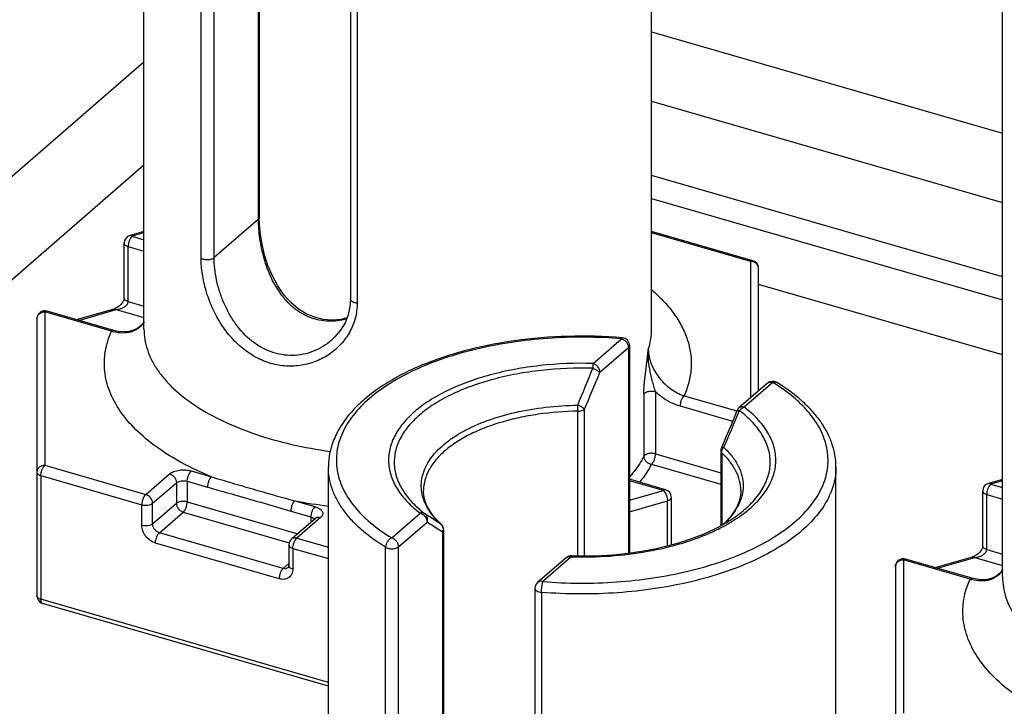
# Model space of a CAD drawing. Header units: millimetres. Extents: x 0 to 420, y 0 to 297.
# Tile 19 of 85: x 91.99 to 104.41, y 104.47 to 113.12. Entities that reach past the tile are written whole.
import ezdxf

# ---------------------------------------------------------------- set-up
doc = ezdxf.new("R2010")
doc.units = ezdxf.units.MM
doc.header["$LTSCALE"] = 23.1
for name, color, linetype in [('0000242733_2_KÖRPERKANTE', 7, 'CONTINUOUS'), ('0000284003_2_KÖRPERKANTE', 7, 'CONTINUOUS'), ('0000434254_2_KÖRPERKANTE', 7, 'CONTINUOUS')]:
    doc.layers.add(name, color=color, linetype=linetype)

msp = doc.modelspace()

# ---------------------------------------------------------------- linework, layer by layer
at = {"layer": '0000242733_2_KÖRPERKANTE', "color": 7, "linetype": 'Continuous'}
for p, q in [((99.9612, 112.9729), (104.3865, 111.6954)), ((93.5612, 111.289), (91.4612, 109.4704)), ((104.3865, 108.9005), (101.3112, 109.7883))]:
    msp.add_line(p, q, dxfattribs=at)
at = {"layer": '0000242733_2_KÖRPERKANTE', "color": 9, "linetype": 'Continuous'}
for p, q in [((99.9612, 112.0989), (104.3865, 110.8214)), ((104.3865, 109.882), (99.9612, 111.1595)), ((99.9612, 110.8708), (104.3865, 109.5933))]:
    msp.add_line(p, q, dxfattribs=at)
at = {"layer": '0000284003_2_KÖRPERKANTE', "color": 7, "linetype": 'Continuous'}
msp.add_line((93.5612, 112.588), (91.4475, 110.7576), dxfattribs=at)
at = {"layer": '0000434254_2_KÖRPERKANTE', "color": 7, "linetype": 'Continuous'}
for p, q in [((93.5612, 109.2254), (93.5612, 117.9722)), ((99.9612, 109.2254), (99.9612, 117.9722)), ((95.0141, 117.1769), (95.0141, 110.631)), ((96.1647, 116.4422), (96.1647, 109.6006)), ((104.3865, 106.1004), (104.3865, 114.8472)), ((93.5612, 110.4553), (93.3834, 110.404)), ((101.2389, 110.0864), (99.9612, 110.4553)), ((93.3112, 109.6151), (93.3112, 110.3079)), ((101.3112, 108.4449), (101.3112, 109.9903)), ((93.1795, 109.2087), (92.3389, 109.4513)), ((92.7112, 109.3439), (93.1834, 109.4802)), ((92.2112, 109.3553), (92.2112, 105.8623)), ((99.683, 109.016), (99.683, 106.4033)), ((101.4228, 108.5416), (101.0634, 108.2304)), ((100.8336, 107.6899), (100.8336, 106.7481)), ((95.8865, 98.7391), (95.8865, 107.486)), ((102.2865, 98.7391), (102.2865, 107.486)), ((100.1389, 107.1997), (99.683, 107.3313)), ((104.3865, 107.3303), (104.2088, 107.279)), ((104.1365, 106.4901), (104.1365, 107.1829)), ((100.2112, 106.5076), (100.2112, 107.1036)), ((95.7233, 106.8392), (95.4233, 106.5794)), ((97.3394, 106.6907), (97.3394, 100.1448)), ((95.3888, 106.5038), (95.3888, 106.244)), ((98.8839, 106.3428), (98.5245, 106.0316)), ((104.0048, 106.0837), (103.1642, 106.3263)), ((103.5365, 106.2189), (104.0088, 106.3552)), ((103.0365, 106.2303), (103.0365, 102.7373)), ((98.49, 105.956), (98.49, 99.1144)), ((95.8865, 104.7261), (92.2834, 105.7662))]:
    msp.add_line(p, q, dxfattribs=at)
at = {"layer": '0000434254_2_KÖRPERKANTE', "color": 9, "linetype": 'Continuous'}
for p, q in [((95.0007, 117.1519), (95.0007, 110.606)), ((94.2819, 110.119), (94.2819, 116.9606)), ((94.446, 110.1256), (94.446, 116.9672)), ((96.2487, 116.3929), (96.2487, 109.5513)), ((95.0007, 110.606), (94.446, 110.1256)), ((93.5612, 110.4378), (93.4112, 110.3945)), ((93.4112, 110.3945), (93.5612, 110.3512)), ((101.2112, 110.0769), (99.9612, 110.4378)), ((93.3612, 109.5718), (93.3612, 110.2646)), ((93.3612, 110.2646), (93.5612, 110.2068)), ((101.2112, 108.3583), (101.2112, 110.0769)), ((93.3612, 109.5718), (93.5612, 109.514)), ((92.3112, 109.4419), (92.3112, 107.5077)), ((93.1518, 109.1992), (92.3112, 109.4419)), ((92.7415, 109.3351), (93.2112, 109.4707)), ((93.2112, 109.4707), (93.5612, 109.3697)), ((99.2236, 108.7914), (99.583, 109.1026)), ((99.3103, 108.6798), (99.6696, 108.991)), ((99.6696, 108.991), (99.6696, 106.4015)), ((101.4883, 108.5526), (101.1289, 108.2413)), ((99.8638, 108.4054), (99.8638, 107.6211)), ((100.0107, 108.4365), (100.0107, 107.6522)), ((100.3706, 108.3855), (101.0366, 108.1932)), ((99.0311, 106.367), (99.0311, 108.1899)), ((99.1149, 106.3667), (99.1149, 108.2149)), ((100.3206, 108.2556), (100.983, 108.0644)), ((100.0107, 107.6522), (100.8336, 107.4147)), ((100.8456, 107.6661), (100.8456, 106.7543)), ((99.9608, 107.5223), (100.8336, 107.2703)), ((92.3112, 107.5077), (93.5836, 107.1404)), ((93.5836, 107.1404), (93.8836, 107.4002)), ((94.1568, 107.4368), (94.4112, 107.3634)), ((92.2612, 107.3778), (92.2612, 105.819)), ((92.2612, 107.3778), (93.5336, 107.0105)), ((93.6702, 107.0288), (93.9702, 107.2886)), ((93.9702, 107.2886), (93.9702, 107.0288)), ((94.1068, 107.3069), (94.1068, 107.0471)), ((94.1068, 107.3069), (94.3612, 107.2335)), ((100.1112, 107.1902), (99.683, 107.3138)), ((104.3865, 107.3128), (104.2365, 107.2695)), ((104.2365, 107.2695), (104.3865, 107.2262)), ((99.683, 107.0666), (100.1112, 107.1902)), ((93.6702, 106.769), (93.9702, 107.0288)), ((93.6702, 106.769), (93.6702, 107.0288)), ((94.1068, 107.0471), (95.4992, 106.6452)), ((95.4612, 107.0603), (95.7156, 106.9868)), ((99.683, 106.9223), (100.1612, 107.0603)), ((100.1612, 106.4939), (100.1612, 107.0603)), ((104.1865, 106.4468), (104.1865, 107.1396)), ((104.1865, 107.1396), (104.3865, 107.0818)), ((93.5336, 106.7507), (93.5336, 107.0105)), ((93.7568, 106.6574), (94.0568, 106.9172)), ((94.0568, 106.9172), (95.3932, 106.5314)), ((95.4112, 106.9304), (95.6656, 106.8569)), ((96.6847, 106.5926), (97.0441, 106.9038)), ((95.7888, 106.8502), (95.4888, 106.5904)), ((95.6656, 106.8569), (95.6656, 106.7892)), ((95.7087, 106.8319), (95.7112, 106.8283)), ((96.7713, 106.481), (97.1307, 106.7922)), ((97.3073, 106.7642), (97.3016, 106.7688)), ((95.3156, 106.2074), (93.7568, 106.6574)), ((97.3073, 106.7641), (97.3073, 106.7642)), ((97.326, 106.6657), (97.326, 100.1198)), ((95.2656, 106.0775), (93.7068, 106.5275)), ((95.4888, 106.5904), (95.8865, 106.4756)), ((95.4388, 106.4605), (95.4388, 106.2007)), ((95.4388, 106.4605), (95.8865, 106.3313)), ((96.6073, 99.6328), (96.6073, 106.4744)), ((96.7713, 99.6394), (96.7713, 106.481)), ((104.1865, 106.4468), (104.3865, 106.389)), ((98.9494, 106.3538), (98.59, 106.0426)), ((98.9494, 106.3538), (98.952, 106.3538)), ((98.9494, 106.3538), (98.952, 106.3538)), ((103.1365, 106.3169), (103.1365, 104.3827)), ((103.9771, 106.0742), (103.1365, 106.3169)), ((103.5668, 106.2101), (104.0365, 106.3457)), ((104.0365, 106.3457), (104.3865, 106.2447)), ((95.3888, 106.2708), (95.3156, 106.2074)), ((98.574, 105.9066), (98.574, 99.065)), ((95.8865, 104.7724), (92.2612, 105.819))]:
    msp.add_line(p, q, dxfattribs=at)
at = {"layer": '0000434254_2_KÖRPERKANTE', "color": 7, "linetype": 'Continuous'}
for points in [[(96.1195, 109.3647), (96.0485, 109.3471), (95.932, 109.3375), (95.8186, 109.3467), (95.7091, 109.3741), (95.6043, 109.4191), (95.5048, 109.4816), (95.4114, 109.5614), (95.3252, 109.658), (95.2476, 109.77), (95.1802, 109.8949), (95.1246, 110.0272), (95.0813, 110.1615), (95.0496, 110.2938), (95.0285, 110.4207), (95.017, 110.5387), (95.0141, 110.631)], [(93.3112, 109.6151), (93.3111, 109.6122), (93.3093, 109.5997), (93.3042, 109.5841), (93.2956, 109.5669), (93.2839, 109.5496), (93.2695, 109.533), (93.2529, 109.5177), (93.2346, 109.5041), (93.2148, 109.4926), (93.1936, 109.4835), (93.1835, 109.4802)], [(96.1647, 109.6006), (96.1584, 109.5086), (96.1355, 109.405), (96.0958, 109.3049), (96.0399, 109.2108), (95.9689, 109.1252), (95.9226, 109.0815)], [(93.5612, 109.3177), (93.5587, 109.3126), (93.525, 109.2698), (93.4819, 109.2351), (93.4298, 109.2094), (93.37, 109.1939), (93.3044, 109.1893), (93.2358, 109.1957), (93.1795, 109.2087)], [(101.0365, 108.1931), (100.9674, 108.027), (100.8985, 107.8631), (100.8416, 107.7292)], [(104.1365, 106.4901), (104.1364, 106.4872), (104.1346, 106.4747), (104.1295, 106.4591), (104.1209, 106.4419), (104.1092, 106.4246), (104.0949, 106.408), (104.0782, 106.3927), (104.0599, 106.3791), (104.0401, 106.3676), (104.0189, 106.3585), (104.0088, 106.3552)], [(104.3865, 106.1927), (104.3841, 106.1876), (104.3503, 106.1448), (104.3072, 106.1101), (104.2551, 106.0844), (104.1953, 106.0689), (104.1297, 106.0643), (104.0611, 106.0707), (104.0048, 106.0837)]]:
    msp.add_lwpolyline(points, dxfattribs=at)
for centre, start, end in [((93.4112, 110.3079), 106.1017, 180), ((101.2112, 109.9903), 0, 73.89794), ((92.3112, 109.3553), 73.9045, 180), ((99.583, 109.016), 0, 85.36106), ((101.4883, 108.466), 58.4879, 130.89339), ((101.1289, 108.1548), 130.89475, 157.48462), ((100.9336, 107.6899), 156.87277, 179.99929), ((104.2365, 107.1829), 106.1017, 180), ((100.1112, 107.1036), 359.99606, 73.89789), ((97.2394, 106.6907), 0.0028, 47.28316), ((95.4888, 106.5038), 130.88618, 180), ((98.9493, 106.2672), 88.38809, 130.8924), ((103.1365, 106.2303), 73.9045, 180), ((98.59, 105.956), 130.88654, 180), ((92.3112, 105.8623), 180, 253.90182)]:
    msp.add_arc(centre, 0.1, start, end, dxfattribs=at)
at = {"layer": '0000434254_2_KÖRPERKANTE', "color": 9, "linetype": 'Continuous'}
for centre, radius, start, end in [((101.2112, 109.9616), 0.1154, 84.43496, 90.00015), ((93.3172, 109.7048), 0.532, 251.87858, 254.50964), ((42.5211, 131.5947), 61.1351, 337.567448, 338.038052), ((52.4944, 128.08), 50.6764, 336.92096, 337.49113), ((95.062, 108.1854), 3.9691, 0.06525, 1.16064), ((65.1624, 123.3315), 38.9666, 336.40493, 337.14468), ((101.0413, 108.1911), 0.00518, 147.37684, 157.39755), ((96.6978, 113.6754), 6.7297, 259.41129, 263.06896), ((97.9431, 107.4716), 0.9514, 221.06649, 223.46521), ((98.0142, 107.5402), 1.0502, 223.51415, 227.27295), ((97.2493, 106.7071), 0.0809, 44.58088, 49.68677), ((97.2477, 106.7055), 0.0831, 34.70425, 44.5606), ((97.2241, 106.7009), 0.1079, 340.94443, 353.43592), ((97.2279, 106.7004), 0.104, 353.49982, 354.67254), ((104.1426, 106.5798), 0.532, 251.87858, 254.50964)]:
    msp.add_arc(centre, radius, start, end, dxfattribs=at)
for points, knots in [([(95.0141, 110.631), (95.0141, 110.6265), (95.0113, 110.6168), (95.0047, 110.6094), (95.0007, 110.606)], [0, 0, 0, 0, 0.4607765, 1, 1, 1, 1]), ([(95.0007, 110.606), (95.0007, 110.5674), (95.0039, 110.4879), (95.0218, 110.3244), (95.0653, 110.1169), (95.1523, 109.8771), (95.2782, 109.6595), (95.4196, 109.5094), (95.5516, 109.4196), (95.6581, 109.3695), (95.7705, 109.3376), (95.8863, 109.3247), (96.0028, 109.3306), (96.0791, 109.3464), (96.1165, 109.3569)], [0, 0, 0, 0, 0.0596315, 0.1226846, 0.2539675, 0.3860732, 0.5150662, 0.6396467, 0.7005741, 0.7607852, 0.8205731, 0.8802295, 0.9399935, 1, 1, 1, 1]), ([(93.4112, 110.3945), (93.4036, 110.3879), (93.3899, 110.37), (93.3746, 110.3381), (93.3641, 110.302), (93.3612, 110.2768), (93.3612, 110.2646)], [0, 0, 0, 0, 0.2112038, 0.4685652, 0.7427014, 1, 1, 1, 1]), ([(93.4112, 110.3945), (93.4089, 110.3965), (93.4043, 110.3999), (93.3971, 110.4035), (93.3901, 110.405), (93.3855, 110.4046), (93.3834, 110.404)], [0, 0, 0, 0, 0.298632, 0.55952, 0.7888586, 1, 1, 1, 1]), ([(93.3112, 110.3079), (93.3112, 110.3034), (93.314, 110.2937), (93.3249, 110.2815), (93.3411, 110.2714), (93.3541, 110.2666), (93.3612, 110.2646)], [0, 0, 0, 0, 0.1906472, 0.4137497, 0.683954, 1, 1, 1, 1]), ([(94.2819, 110.119), (94.2874, 110.1156), (94.2999, 110.1098), (94.3284, 110.1019), (94.367, 110.099), (94.4049, 110.1047), (94.431, 110.115), (94.4416, 110.1218), (94.446, 110.1256)], [0, 0, 0, 0, 0.1121167, 0.2384397, 0.5140005, 0.7816022, 0.8988673, 1, 1, 1, 1]), ([(95.9226, 109.0815), (95.8892, 109.0526), (95.8171, 109.0001), (95.6971, 108.9409), (95.568, 108.903), (95.4334, 108.8884), (95.297, 108.8985), (95.1629, 108.9336), (95.0347, 108.9927), (94.8746, 109.1017), (94.7393, 109.2486), (94.6324, 109.418), (94.5654, 109.5554), (94.5128, 109.6983), (94.4748, 109.843), (94.4516, 109.9856), (94.446, 110.0798), (94.446, 110.1256)], [0, 0, 0, 0, 0.0582986, 0.116798, 0.1755291, 0.2346068, 0.294242, 0.354715, 0.4163119, 0.4792442, 0.6089338, 0.6756129, 0.7428389, 0.8099102, 0.8758928, 0.939652, 1, 1, 1, 1]), ([(96.2487, 109.5513), (96.2487, 109.488), (96.2326, 109.3614), (96.1613, 109.1845), (96.0496, 109.0301), (95.9053, 108.9047), (95.7361, 108.8136), (95.5496, 108.7613), (95.3539, 108.7514), (95.1577, 108.7858), (94.9696, 108.8634), (94.7968, 108.9803), (94.6447, 109.1306), (94.5165, 109.3071), (94.4143, 109.5023), (94.3396, 109.7077), (94.2935, 109.9143), (94.2819, 110.0523), (94.2819, 110.119)], [0, 0, 0, 0, 0.0588456, 0.1172589, 0.1757535, 0.2345301, 0.2936439, 0.3531752, 0.4133339, 0.4744773, 0.5370252, 0.6013034, 0.6673923, 0.7350288, 0.8035335, 0.8717283, 0.9378998, 1, 1, 1, 1]), ([(101.2112, 110.0769), (101.2135, 110.0789), (101.218, 110.0824), (101.2253, 110.086), (101.2323, 110.0875), (101.2369, 110.087), (101.2389, 110.0864)], [0, 0, 0, 0, 0.2986952, 0.5595125, 0.7888426, 1, 1, 1, 1]), ([(101.3112, 109.9903), (101.3112, 110.0009), (101.3065, 110.0226), (101.2867, 110.05), (101.2575, 110.0693), (101.2343, 110.0752), (101.2224, 110.0764)], [0, 0, 0, 0, 0.2343039, 0.4776143, 0.7337683, 1, 1, 1, 1]), ([(99.9647, 109.718), (100.0202, 109.67), (100.123, 109.5715), (100.2536, 109.4113), (100.3542, 109.2453), (100.4233, 109.0747), (100.4603, 108.901), (100.4643, 108.7261), (100.4353, 108.552), (100.3953, 108.4402), (100.3706, 108.3855)], [0, 0, 0, 0, 0.1466616, 0.2834784, 0.4116203, 0.5328381, 0.6494529, 0.7642302, 0.8801334, 1, 1, 1, 1]), ([(93.2112, 109.4707), (93.2194, 109.4715), (93.2359, 109.4739), (93.2642, 109.4807), (93.2955, 109.4925), (93.3223, 109.5087), (93.3405, 109.5252), (93.3517, 109.5393), (93.3593, 109.5549), (93.3612, 109.5662), (93.3612, 109.5718)], [0, 0, 0, 0, 0.1274886, 0.2558001, 0.4486734, 0.6401408, 0.7343022, 0.8262399, 0.9149511, 1, 1, 1, 1]), ([(93.3612, 109.5718), (93.3541, 109.5738), (93.3411, 109.5786), (93.3249, 109.5887), (93.314, 109.6008), (93.3112, 109.6106), (93.3112, 109.6151)], [0, 0, 0, 0, 0.316046, 0.5862503, 0.8093528, 1, 1, 1, 1]), ([(96.2487, 109.5513), (96.2375, 109.5522), (96.2167, 109.5556), (96.193, 109.5648), (96.1785, 109.5748), (96.1707, 109.5827), (96.1658, 109.5914), (96.1647, 109.5977), (96.1647, 109.6006)], [0, 0, 0, 0, 0.3205336, 0.5996839, 0.7185324, 0.8229112, 0.9150704, 1, 1, 1, 1]), ([(92.2112, 109.3553), (92.2112, 109.3666), (92.2167, 109.39), (92.2394, 109.4187), (92.2726, 109.4375), (92.2982, 109.4419), (92.3112, 109.4419)], [0, 0, 0, 0, 0.2330927, 0.4764284, 0.7335677, 1, 1, 1, 1]), ([(92.3112, 109.4419), (92.3135, 109.4438), (92.318, 109.4473), (92.3253, 109.4509), (92.3323, 109.4524), (92.3368, 109.4519), (92.3389, 109.4513)], [0, 0, 0, 0, 0.2986185, 0.5595104, 0.7888598, 1, 1, 1, 1]), ([(93.1835, 109.4802), (93.1855, 109.4808), (93.1901, 109.4813), (93.1971, 109.4797), (93.2043, 109.4762), (93.2089, 109.4727), (93.2112, 109.4707)], [0, 0, 0, 0, 0.2111531, 0.4404947, 0.7013211, 1, 1, 1, 1]), ([(93.5616, 109.3162), (93.5529, 109.301), (93.5327, 109.2723), (93.4948, 109.2362), (93.4508, 109.2082), (93.3844, 109.1814), (93.2897, 109.1694), (93.2134, 109.1815), (93.1752, 109.1921)], [0, 0, 0, 0, 0.1205603, 0.2387311, 0.3567623, 0.4766811, 0.7275227, 1, 1, 1, 1]), ([(94.4112, 107.3634), (94.2847, 107.4154), (94.0467, 107.5266), (93.7259, 107.7242), (93.4614, 107.9426), (93.2583, 108.1783), (93.1419, 108.3908), (93.0868, 108.563), (93.0638, 108.691), (93.0586, 108.8197), (93.0714, 108.9482), (93.1019, 109.0758), (93.1334, 109.1584), (93.1518, 109.1992)], [0, 0, 0, 0, 0.164326, 0.3150026, 0.4516185, 0.574861, 0.686849, 0.7398488, 0.791587, 0.8427549, 0.8940762, 0.9462728, 1, 1, 1, 1]), ([(93.1518, 109.1992), (93.1541, 109.2012), (93.1586, 109.2046), (93.1658, 109.2082), (93.1729, 109.2098), (93.1774, 109.2093), (93.1795, 109.2087)], [0, 0, 0, 0, 0.2985753, 0.5595211, 0.7888785, 1, 1, 1, 1]), ([(93.5612, 109.2254), (93.5612, 109.1819), (93.5684, 109.0939), (93.6007, 108.9635), (93.6541, 108.8352), (93.7282, 108.7097), (93.8222, 108.588), (93.978, 108.4267), (94.2221, 108.2401), (94.5714, 108.0491), (94.9771, 107.8887), (95.4289, 107.763), (95.7467, 107.7055), (95.9107, 107.6829)], [0, 0, 0, 0, 0.0431959, 0.0872338, 0.1328852, 0.1808058, 0.2315077, 0.2853565, 0.4031818, 0.5349276, 0.6796856, 0.8355669, 1, 1, 1, 1]), ([(99.9199, 108.9691), (99.9334, 109.0108), (99.9541, 109.0954), (99.9612, 109.1824), (99.9612, 109.2254)], [0, 0, 0, 0, 0.5046895, 1, 1, 1, 1]), ([(99.583, 109.1026), (99.428, 109.1152), (99.1169, 109.1284), (98.6524, 109.1132), (98.1977, 109.0636), (97.7629, 108.9807), (97.3578, 108.8662), (96.9913, 108.7229), (96.6713, 108.5536), (96.4049, 108.3619), (96.1977, 108.1512), (96.0762, 107.958), (96.0171, 107.8002), (95.9914, 107.6829), (95.9836, 107.5649), (95.9937, 107.4469), (96.0218, 107.3298), (96.084, 107.1722), (96.2093, 106.9797), (96.4205, 106.7702), (96.5912, 106.6499), (96.6847, 106.5926)], [0, 0, 0, 0, 0.0847414, 0.1695752, 0.253062, 0.3338127, 0.4105559, 0.482206, 0.547946, 0.6073347, 0.6604529, 0.7080882, 0.7303866, 0.7520144, 0.7733069, 0.7946231, 0.81632, 0.8387285, 0.8866809, 0.9401919, 1, 1, 1, 1]), ([(99.5911, 109.1157), (99.5904, 109.1157), (99.5887, 109.1148), (99.5869, 109.1121), (99.5848, 109.1079), (99.5836, 109.1045), (99.583, 109.1026)], [0, 0, 0, 0, 0.1270577, 0.3255141, 0.6160999, 1, 1, 1, 1]), ([(99.583, 109.1026), (99.5948, 109.0992), (99.6179, 109.0875), (99.6539, 109.053), (99.6696, 109.0153), (99.6696, 108.991)], [0, 0, 0, 0, 0.2477484, 0.5090151, 1, 1, 1, 1]), ([(99.6696, 108.991), (99.6736, 108.9944), (99.6802, 109.0018), (99.683, 109.0115), (99.683, 109.016)], [0, 0, 0, 0, 0.5392399, 1, 1, 1, 1]), ([(99.8937, 108.7377), (99.9009, 108.7954), (99.9104, 108.8725), (99.9181, 108.9497), (99.9199, 108.9691)], [0, 0, 0, 0, 0.7493699, 1, 1, 1, 1]), ([(99.9376, 108.7235), (99.9303, 108.7642), (99.9194, 108.8459), (99.918, 108.9283), (99.9199, 108.9691)], [0, 0, 0, 0, 0.5034085, 1, 1, 1, 1]), ([(99.9199, 108.9691), (99.9199, 108.9065), (99.9417, 108.81), (99.999, 108.6931), (100.0566, 108.6092), (100.1249, 108.5343), (100.2247, 108.451), (100.311, 108.405), (100.3706, 108.3855)], [0, 0, 0, 0, 0.2408156, 0.369733, 0.5005614, 0.6308999, 0.7587207, 1, 1, 1, 1]), ([(99.2236, 108.7914), (99.0005, 108.7976), (98.6674, 108.7845), (98.2352, 108.7208), (97.9297, 108.6519), (97.6459, 108.5629), (97.389, 108.4553), (97.1638, 108.3311), (96.9742, 108.1923), (96.8237, 108.0412), (96.7155, 107.8798), (96.6527, 107.7106), (96.6381, 107.5372), (96.6726, 107.3649), (96.7543, 107.1985), (96.8801, 107.041), (96.9857, 106.9484), (97.0441, 106.9038)], [0, 0, 0, 0, 0.171843, 0.2555275, 0.3361445, 0.4126681, 0.4842378, 0.5502201, 0.6102889, 0.6645328, 0.7135882, 0.7587643, 0.8020468, 0.8458248, 0.8923756, 0.9434209, 1, 1, 1, 1]), ([(99.2237, 108.7914), (99.2227, 108.7828), (99.2212, 108.7626), (99.2202, 108.7424), (99.2197, 108.7307)], [0, 0, 0, 0, 0.4240963, 1, 1, 1, 1]), ([(99.3103, 108.6798), (99.3103, 108.7041), (99.2945, 108.7418), (99.2585, 108.7763), (99.2355, 108.788), (99.2237, 108.7914)], [0, 0, 0, 0, 0.4910804, 0.7523016, 1, 1, 1, 1]), ([(99.2198, 108.7307), (99.0031, 108.7368), (98.6797, 108.724), (98.26, 108.6622), (97.9633, 108.5953), (97.6877, 108.5089), (97.4383, 108.4044), (97.2195, 108.2838), (97.0354, 108.1491), (96.8893, 108.0023), (96.7842, 107.8456), (96.7231, 107.6812), (96.709, 107.5128), (96.7425, 107.3455), (96.8219, 107.184), (96.944, 107.0311), (97.0465, 106.9411), (97.1032, 106.8978)], [0, 0, 0, 0, 0.1718437, 0.255529, 0.3361469, 0.4126718, 0.4842429, 0.5502267, 0.6102968, 0.664542, 0.7135983, 0.7587748, 0.8020573, 0.845835, 0.8923852, 0.9434304, 1, 1, 1, 1]), ([(99.2197, 108.7307), (99.2294, 108.7271), (99.248, 108.7192), (99.2735, 108.7064), (99.2944, 108.6935), (99.306, 108.6844), (99.3103, 108.6798)], [0, 0, 0, 0, 0.2969408, 0.5786093, 0.8197247, 1, 1, 1, 1]), ([(99.8638, 108.4054), (99.8638, 108.4317), (99.8661, 108.4861), (99.8759, 108.5969), (99.8866, 108.6812), (99.8937, 108.7377)], [0, 0, 0, 0, 0.236406, 0.4885387, 1, 1, 1, 1]), ([(100.0107, 108.4365), (100.0033, 108.4596), (99.9894, 108.5066), (99.9632, 108.6019), (99.9464, 108.6745), (99.9376, 108.7235)], [0, 0, 0, 0, 0.2457433, 0.4967682, 1, 1, 1, 1]), ([(98.59, 106.0426), (98.745, 106.03), (99.0561, 106.0168), (99.5206, 106.032), (99.9753, 106.0816), (100.4101, 106.1645), (100.8152, 106.279), (101.1817, 106.4223), (101.5017, 106.5916), (101.7681, 106.7833), (101.9753, 106.994), (102.0968, 107.1872), (102.1559, 107.345), (102.1816, 107.4623), (102.1894, 107.5803), (102.1793, 107.6983), (102.1512, 107.8154), (102.089, 107.9729), (101.9914, 108.1228), (101.8668, 108.2615), (101.7135, 108.4025), (101.5818, 108.4953), (101.4883, 108.5526)], [0, 0, 0, 0, 0.0847363, 0.1695649, 0.2530466, 0.3337923, 0.4105309, 0.4821766, 0.5479126, 0.6072977, 0.6604127, 0.7080451, 0.7303421, 0.7519685, 0.7732598, 0.7945746, 0.8162703, 0.8386774, 0.8866268, 0.9126546, 0.9401951, 1, 1, 1, 1]), ([(101.4228, 108.5416), (101.4269, 108.5451), (101.4362, 108.5511), (101.4584, 108.5577), (101.4767, 108.5559), (101.4883, 108.5526)], [0, 0, 0, 0, 0.2340351, 0.4759038, 1, 1, 1, 1]), ([(101.4883, 108.5526), (101.4971, 108.5562), (101.5111, 108.5594), (101.5291, 108.5568), (101.537, 108.5534), (101.5405, 108.5513)], [0, 0, 0, 0, 0.5291712, 0.7691208, 1, 1, 1, 1]), ([(99.8638, 108.4054), (99.8682, 108.4141), (99.8814, 108.4249), (99.9022, 108.4342), (99.9296, 108.4418), (99.9666, 108.4447), (99.9965, 108.4406), (100.0107, 108.4365)], [0, 0, 0, 0, 0.1848357, 0.3025352, 0.4341191, 0.7201032, 1, 1, 1, 1]), ([(100.0107, 108.4365), (100.0335, 108.4151), (100.1255, 108.3378), (100.2351, 108.2803), (100.3206, 108.2556)], [0, 0, 0, 0, 0.259467, 1, 1, 1, 1]), ([(100.3706, 108.3855), (100.363, 108.3789), (100.3493, 108.361), (100.334, 108.3291), (100.3235, 108.293), (100.3206, 108.2678), (100.3206, 108.2556)], [0, 0, 0, 0, 0.2111363, 0.4683816, 0.7425409, 1, 1, 1, 1]), ([(97.0615, 107.1857), (97.0571, 107.2194), (97.055, 107.2882), (97.0731, 107.3913), (97.1118, 107.4927), (97.1705, 107.5911), (97.2485, 107.6856), (97.3448, 107.7756), (97.4585, 107.8601), (97.6372, 107.9679), (97.8977, 108.0821), (98.2474, 108.1828), (98.63, 108.2471), (98.8952, 108.2639), (99.03, 108.2658)], [0, 0, 0, 0, 0.0413565, 0.0831522, 0.12657, 0.1726078, 0.2220098, 0.2752587, 0.3326015, 0.3940882, 0.528825, 0.6773, 0.8358529, 1, 1, 1, 1]), ([(99.1149, 108.2149), (99.1132, 108.217), (99.1088, 108.2213), (99.098, 108.2301), (99.0808, 108.2415), (99.057, 108.2544), (99.0394, 108.262), (99.0303, 108.2658)], [0, 0, 0, 0, 0.083028, 0.1820109, 0.4219347, 0.7021329, 1, 1, 1, 1]), ([(99.0311, 108.1899), (98.8632, 108.1876), (98.6139, 108.1686), (98.2917, 108.1109), (98.0656, 108.0533), (97.8557, 107.982), (97.6656, 107.8979), (97.4981, 107.8024), (97.3989, 107.7288), (97.3544, 107.6903)], [0, 0, 0, 0, 0.2829423, 0.4196696, 0.5510772, 0.6757871, 0.7926574, 0.9008616, 1, 1, 1, 1]), ([(99.0311, 108.1899), (99.0474, 108.1902), (99.0711, 108.1932), (99.0989, 108.2037), (99.1103, 108.2109), (99.1149, 108.2149)], [0, 0, 0, 0, 0.5507679, 0.7926004, 1, 1, 1, 1]), ([(101.0222, 106.8629), (101.0867, 106.9085), (101.2032, 107.0037), (101.342, 107.1679), (101.4175, 107.3167), (101.4491, 107.4367), (101.4591, 107.5259), (101.4555, 107.6153), (101.4386, 107.7041), (101.4084, 107.792), (101.3493, 107.91), (101.2407, 108.0527), (101.1309, 108.1499), (101.0698, 108.1966)], [0, 0, 0, 0, 0.1459517, 0.2765151, 0.3944581, 0.4503185, 0.5050724, 0.559609, 0.6148332, 0.6716017, 0.7306708, 0.8578742, 1, 1, 1, 1]), ([(101.037, 108.1939), (101.0378, 108.1952), (101.0415, 108.1975), (101.0486, 108.1986), (101.0584, 108.1983), (101.0657, 108.1973), (101.0698, 108.1966)], [0, 0, 0, 0, 0.1427211, 0.3512154, 0.6377793, 1, 1, 1, 1]), ([(101.0395, 106.8401), (101.1101, 106.8872), (101.2381, 106.9857), (101.3922, 107.1568), (101.4781, 107.3129), (101.5157, 107.4393), (101.5291, 107.5333), (101.5279, 107.6275), (101.5121, 107.7214), (101.4821, 107.8142), (101.4379, 107.9054), (101.38, 107.9945), (101.2823, 108.1131), (101.1933, 108.1922), (101.1289, 108.2413)], [0, 0, 0, 0, 0.147937, 0.2799577, 0.3986071, 0.4545054, 0.509094, 0.563288, 0.6180314, 0.674228, 0.7326813, 0.794058, 0.8588682, 1, 1, 1, 1]), ([(101.1289, 108.2414), (101.1174, 108.2447), (101.0991, 108.2465), (101.0769, 108.2399), (101.0675, 108.2339), (101.0634, 108.2304)], [0, 0, 0, 0, 0.5240957, 0.7659648, 1, 1, 1, 1]), ([(101.0698, 108.1966), (101.0736, 108.2019), (101.0897, 108.2209), (101.1114, 108.2357), (101.1289, 108.2414)], [0, 0, 0, 0, 0.2617658, 1, 1, 1, 1]), ([(97.3544, 107.6903), (97.3129, 107.6544), (97.2383, 107.5799), (97.1519, 107.4551), (97.0986, 107.3245), (97.0865, 107.2342), (97.0865, 107.1903)], [0, 0, 0, 0, 0.2820593, 0.5383205, 0.774664, 1, 1, 1, 1]), ([(100.0107, 107.6522), (99.9965, 107.6563), (99.9666, 107.6604), (99.9296, 107.6576), (99.9022, 107.65), (99.8814, 107.6407), (99.8682, 107.6299), (99.8638, 107.6211)], [0, 0, 0, 0, 0.2798968, 0.5658809, 0.6974647, 0.8151643, 1, 1, 1, 1]), ([(99.9607, 107.5223), (99.9683, 107.5289), (99.9821, 107.5468), (99.9974, 107.5787), (100.0078, 107.6148), (100.0107, 107.64), (100.0107, 107.6522)], [0, 0, 0, 0, 0.2111493, 0.4684358, 0.7426147, 1, 1, 1, 1]), ([(100.8336, 107.6899), (100.8336, 107.6857), (100.836, 107.6765), (100.842, 107.6694), (100.8456, 107.6661)], [0, 0, 0, 0, 0.4639218, 1, 1, 1, 1]), ([(100.8714, 107.7343), (100.8676, 107.7348), (100.8607, 107.7354), (100.8507, 107.7352), (100.843, 107.7325), (100.8416, 107.7292)], [0, 0, 0, 0, 0.3639897, 0.6499369, 1, 1, 1, 1]), ([(100.8456, 107.6661), (100.8456, 107.678), (100.8507, 107.7027), (100.8634, 107.7243), (100.8714, 107.7343)], [0, 0, 0, 0, 0.481444, 1, 1, 1, 1]), ([(101.0865, 107.1903), (101.0865, 107.2318), (101.0757, 107.3171), (101.028, 107.4409), (100.9505, 107.5599), (100.8831, 107.6314), (100.8456, 107.6661)], [0, 0, 0, 0, 0.2273504, 0.4647131, 0.720364, 1, 1, 1, 1]), ([(100.8714, 107.7343), (100.9097, 107.6989), (100.9784, 107.6258), (101.0573, 107.5043), (101.1055, 107.3777), (101.1212, 107.2482), (101.1038, 107.1188), (101.054, 106.9924), (100.9735, 106.8712), (100.9039, 106.7984), (100.8652, 106.7631)], [0, 0, 0, 0, 0.1396237, 0.2672054, 0.3856409, 0.4991349, 0.6127625, 0.7315721, 0.8597118, 1, 1, 1, 1]), ([(99.8638, 107.6211), (99.8524, 107.5986), (99.8013, 107.5061), (99.7371, 107.4211), (99.6836, 107.3611)], [0, 0, 0, 0, 0.2392818, 1, 1, 1, 1]), ([(99.9608, 107.5223), (99.9509, 107.5027), (99.9072, 107.4227), (99.854, 107.348), (99.8099, 107.2947)], [0, 0, 0, 0, 0.2410498, 1, 1, 1, 1]), ([(99.8638, 107.6211), (99.8638, 107.6095), (99.8693, 107.5853), (99.891, 107.5544), (99.9226, 107.5317), (99.9479, 107.5239), (99.9607, 107.5223)], [0, 0, 0, 0, 0.2328327, 0.4816261, 0.7409284, 1, 1, 1, 1]), ([(92.3112, 107.5077), (92.2982, 107.5077), (92.2726, 107.5034), (92.2395, 107.4846), (92.2167, 107.4559), (92.2112, 107.4325), (92.2112, 107.4211)], [0, 0, 0, 0, 0.2663334, 0.5233988, 0.7667756, 1, 1, 1, 1]), ([(92.2112, 107.4211), (92.2112, 107.4167), (92.214, 107.4069), (92.2249, 107.3948), (92.2411, 107.3847), (92.2541, 107.3799), (92.2612, 107.3778)], [0, 0, 0, 0, 0.1906611, 0.4137541, 0.6839616, 1, 1, 1, 1]), ([(92.2612, 107.3778), (92.2612, 107.39), (92.2641, 107.4153), (92.2746, 107.4514), (92.2899, 107.4832), (92.3036, 107.5012), (92.3112, 107.5077)], [0, 0, 0, 0, 0.2574459, 0.5316179, 0.7888755, 1, 1, 1, 1]), ([(93.8836, 107.4002), (93.8906, 107.4063), (93.9071, 107.4175), (93.9471, 107.4358), (94.0067, 107.4495), (94.082, 107.4519), (94.1328, 107.4438), (94.1568, 107.4368)], [0, 0, 0, 0, 0.0979154, 0.2090233, 0.4624939, 0.7364512, 1, 1, 1, 1]), ([(93.8836, 107.4002), (93.8954, 107.3968), (93.9184, 107.3852), (93.9544, 107.3507), (93.9702, 107.313), (93.9702, 107.2886)], [0, 0, 0, 0, 0.247699, 0.5089197, 1, 1, 1, 1]), ([(94.1068, 107.3069), (94.1068, 107.3192), (94.1097, 107.3444), (94.1201, 107.3805), (94.1354, 107.4124), (94.1492, 107.4303), (94.1568, 107.4368)], [0, 0, 0, 0, 0.2574459, 0.5316179, 0.7888755, 1, 1, 1, 1]), ([(96.6073, 106.4744), (96.4986, 106.5409), (96.3468, 106.6496), (96.175, 106.8174), (96.0712, 106.9445), (95.9894, 107.0758), (95.9303, 107.2105), (95.8945, 107.3476), (95.8865, 107.4403), (95.8865, 107.486)], [0, 0, 0, 0, 0.2948226, 0.4290478, 0.5549867, 0.673536, 0.7860126, 0.8941431, 1, 1, 1, 1]), ([(102.2865, 107.486), (102.2865, 107.451), (102.2819, 107.3806), (102.2538, 107.239), (102.1819, 107.0622), (102.0436, 106.8626), (101.9242, 106.7435), (101.8578, 106.686)], [0, 0, 0, 0, 0.1121386, 0.2256993, 0.4619293, 0.71807, 1, 1, 1, 1]), ([(93.9702, 107.2886), (93.9776, 107.2951), (93.9975, 107.3054), (94.0317, 107.3133), (94.0694, 107.3145), (94.0948, 107.3104), (94.1068, 107.3069)], [0, 0, 0, 0, 0.2084267, 0.4620842, 0.7362415, 1, 1, 1, 1]), ([(94.4112, 107.3634), (94.4036, 107.3568), (94.3899, 107.3389), (94.3746, 107.307), (94.3641, 107.2709), (94.3612, 107.2457), (94.3612, 107.2335)], [0, 0, 0, 0, 0.2111363, 0.4683816, 0.7425409, 1, 1, 1, 1]), ([(94.4112, 107.3634), (94.4975, 107.3369), (94.671, 107.2853), (94.9326, 107.2095), (95.196, 107.1338), (95.3725, 107.0843), (95.4612, 107.0603)], [0, 0, 0, 0, 0.2477156, 0.4968707, 0.7477514, 1, 1, 1, 1]), ([(104.2365, 107.2695), (104.2289, 107.2629), (104.2152, 107.245), (104.1999, 107.2131), (104.1894, 107.177), (104.1865, 107.1518), (104.1865, 107.1396)], [0, 0, 0, 0, 0.2112038, 0.4685652, 0.7427014, 1, 1, 1, 1]), ([(104.2365, 107.2695), (104.2342, 107.2715), (104.2297, 107.2749), (104.2224, 107.2785), (104.2154, 107.28), (104.2108, 107.2796), (104.2088, 107.279)], [0, 0, 0, 0, 0.298632, 0.55952, 0.7888586, 1, 1, 1, 1]), ([(94.3612, 107.2335), (94.3926, 107.2244), (94.5181, 107.1885), (94.6438, 107.1531), (94.7379, 107.1263)], [0, 0, 0, 0, 0.2501359, 1, 1, 1, 1]), ([(97.2258, 106.8466), (97.1821, 106.8969), (97.1256, 106.9782), (97.0784, 107.0967), (97.0653, 107.1562), (97.0615, 107.1857)], [0, 0, 0, 0, 0.5241346, 0.7663461, 1, 1, 1, 1]), ([(100.1389, 107.1997), (100.1369, 107.2003), (100.1323, 107.2007), (100.1253, 107.1992), (100.118, 107.1956), (100.1135, 107.1922), (100.1112, 107.1902)], [0, 0, 0, 0, 0.2111546, 0.4404819, 0.7013031, 1, 1, 1, 1]), ([(100.1112, 107.1902), (100.1188, 107.1836), (100.1325, 107.1657), (100.1478, 107.1339), (100.1582, 107.0977), (100.1612, 107.0725), (100.1612, 107.0603)], [0, 0, 0, 0, 0.211035, 0.468231, 0.7424492, 1, 1, 1, 1]), ([(104.1365, 107.1829), (104.1365, 107.1784), (104.1393, 107.1687), (104.1502, 107.1565), (104.1665, 107.1464), (104.1794, 107.1416), (104.1865, 107.1396)], [0, 0, 0, 0, 0.1906472, 0.4137497, 0.683954, 1, 1, 1, 1]), ([(93.5836, 107.1404), (93.576, 107.1339), (93.5622, 107.1159), (93.5469, 107.0841), (93.5365, 107.048), (93.5336, 107.0227), (93.5336, 107.0105)], [0, 0, 0, 0, 0.2111194, 0.4683783, 0.7425521, 1, 1, 1, 1]), ([(93.5336, 107.0105), (93.5456, 107.0071), (93.5709, 107.003), (93.6086, 107.0042), (93.6428, 107.0121), (93.6627, 107.0224), (93.6702, 107.0288)], [0, 0, 0, 0, 0.2637606, 0.5379195, 0.7915783, 1, 1, 1, 1]), ([(93.6702, 107.0288), (93.6702, 107.0532), (93.6544, 107.0909), (93.6184, 107.1254), (93.5954, 107.137), (93.5836, 107.1404)], [0, 0, 0, 0, 0.4910803, 0.752301, 1, 1, 1, 1]), ([(94.1068, 107.0471), (94.0948, 107.0506), (94.0694, 107.0546), (94.0317, 107.0535), (93.9975, 107.0456), (93.9776, 107.0353), (93.9702, 107.0288)], [0, 0, 0, 0, 0.2637606, 0.5379195, 0.7915783, 1, 1, 1, 1]), ([(93.9702, 107.0288), (93.9702, 107.0045), (93.9859, 106.9668), (94.0219, 106.9323), (94.045, 106.9206), (94.0568, 106.9172)], [0, 0, 0, 0, 0.4910803, 0.752301, 1, 1, 1, 1]), ([(94.0568, 106.9172), (94.0643, 106.9238), (94.0781, 106.9417), (94.0934, 106.9736), (94.1038, 107.0097), (94.1068, 107.0349), (94.1068, 107.0471)], [0, 0, 0, 0, 0.2111194, 0.4683783, 0.7425521, 1, 1, 1, 1]), ([(94.7379, 107.1263), (94.8503, 107.0942), (95.0748, 107.0293), (95.2989, 106.9628), (95.4112, 106.9304)], [0, 0, 0, 0, 0.4997605, 1, 1, 1, 1]), ([(95.4612, 107.0603), (95.4536, 107.0537), (95.4399, 107.0358), (95.4246, 107.0039), (95.4141, 106.9678), (95.4112, 106.9426), (95.4112, 106.9304)], [0, 0, 0, 0, 0.2111363, 0.4683816, 0.7425409, 1, 1, 1, 1]), ([(100.1612, 107.0603), (100.1683, 107.0623), (100.1812, 107.0671), (100.1974, 107.0772), (100.2084, 107.0894), (100.2112, 107.0991), (100.2112, 107.1036)], [0, 0, 0, 0, 0.3160375, 0.5862422, 0.809351, 1, 1, 1, 1]), ([(95.7156, 106.9868), (95.708, 106.9803), (95.6943, 106.9624), (95.679, 106.9305), (95.6685, 106.8944), (95.6656, 106.8692), (95.6656, 106.8569)], [0, 0, 0, 0, 0.2111245, 0.4683821, 0.7425541, 1, 1, 1, 1]), ([(95.7156, 106.9868), (95.7264, 106.9837), (95.7467, 106.9766), (95.7737, 106.9625), (95.7948, 106.9461), (95.8094, 106.9275), (95.8165, 106.9072), (95.8151, 106.8864), (95.8053, 106.8666), (95.7949, 106.8555), (95.7888, 106.8502)], [0, 0, 0, 0, 0.1701724, 0.3228973, 0.4564449, 0.5718826, 0.6742744, 0.7729769, 0.8788695, 1, 1, 1, 1]), ([(97.1032, 106.8978), (97.0993, 106.9006), (97.0906, 106.9051), (97.0704, 106.9095), (97.0543, 106.9072), (97.0441, 106.9038)], [0, 0, 0, 0, 0.2329988, 0.4745755, 1, 1, 1, 1]), ([(97.0441, 106.9038), (97.0559, 106.9004), (97.079, 106.8887), (97.115, 106.8543), (97.1307, 106.8166), (97.1307, 106.7922)], [0, 0, 0, 0, 0.2476988, 0.5089197, 1, 1, 1, 1]), ([(97.3017, 106.7687), (97.2849, 106.7791), (97.218, 106.8209), (97.1522, 106.8645), (97.1032, 106.8978)], [0, 0, 0, 0, 0.2495534, 1, 1, 1, 1]), ([(97.1307, 106.7922), (97.1341, 106.8018), (97.1382, 106.8217), (97.1354, 106.8515), (97.1238, 106.8782), (97.1107, 106.8923), (97.1032, 106.8978)], [0, 0, 0, 0, 0.2618291, 0.5155866, 0.7607672, 1, 1, 1, 1]), ([(93.6702, 106.769), (93.6627, 106.7626), (93.6428, 106.7523), (93.6086, 106.7444), (93.5709, 106.7432), (93.5456, 106.7473), (93.5336, 106.7507)], [0, 0, 0, 0, 0.2084267, 0.4620842, 0.7362415, 1, 1, 1, 1]), ([(93.7568, 106.6574), (93.745, 106.6608), (93.7219, 106.6725), (93.6859, 106.707), (93.6702, 106.7447), (93.6702, 106.769)], [0, 0, 0, 0, 0.2476991, 0.5089197, 1, 1, 1, 1]), ([(95.6656, 106.8569), (95.6745, 106.8544), (95.6903, 106.8482), (95.7041, 106.8378), (95.7087, 106.8319)], [0, 0, 0, 0, 0.5541596, 1, 1, 1, 1]), ([(95.7233, 106.8392), (95.7274, 106.8427), (95.7368, 106.8487), (95.759, 106.8554), (95.7773, 106.8536), (95.7888, 106.8502)], [0, 0, 0, 0, 0.2340351, 0.4759038, 1, 1, 1, 1]), ([(97.326, 106.6657), (97.3096, 106.6757), (97.2437, 106.7167), (97.1789, 106.7594), (97.1307, 106.7922)], [0, 0, 0, 0, 0.2488598, 1, 1, 1, 1]), ([(100.7405, 106.6747), (100.7675, 106.6872), (100.8702, 106.7366), (100.9694, 106.7934), (101.0395, 106.8401)], [0, 0, 0, 0, 0.2608993, 1, 1, 1, 1]), ([(93.7068, 106.5275), (93.6831, 106.5343), (93.6371, 106.5575), (93.5816, 106.6111), (93.5437, 106.6774), (93.5336, 106.7269), (93.5336, 106.7507)], [0, 0, 0, 0, 0.2460833, 0.5056166, 0.762006, 1, 1, 1, 1]), ([(93.7068, 106.5275), (93.7068, 106.5397), (93.7097, 106.565), (93.7201, 106.6011), (93.7354, 106.6329), (93.7492, 106.6509), (93.7568, 106.6574)], [0, 0, 0, 0, 0.2574459, 0.5316179, 0.7888755, 1, 1, 1, 1]), ([(97.316, 106.7529), (97.3221, 106.7441), (97.3311, 106.7238), (97.3325, 106.7017), (97.3315, 106.6907)], [0, 0, 0, 0, 0.4905889, 1, 1, 1, 1]), ([(97.326, 106.6657), (97.33, 106.6691), (97.3366, 106.6765), (97.3394, 106.6863), (97.3394, 106.6907)], [0, 0, 0, 0, 0.539241, 1, 1, 1, 1]), ([(101.8578, 106.686), (101.7728, 106.6124), (101.5795, 106.4733), (101.2493, 106.2986), (100.871, 106.1506), (100.4528, 106.0325), (100.004, 105.9469), (99.5346, 105.8957), (99.0552, 105.88), (98.7339, 105.8937), (98.574, 105.9066)], [0, 0, 0, 0, 0.0977872, 0.2060293, 0.324004, 0.4503645, 0.5833236, 0.7207877, 0.8604702, 1, 1, 1, 1]), ([(98.952, 106.3538), (99.1142, 106.3493), (99.4358, 106.3564), (99.9048, 106.414), (100.342, 106.5164), (100.6146, 106.6167), (100.7405, 106.6747)], [0, 0, 0, 0, 0.2658035, 0.5259105, 0.772804, 1, 1, 1, 1]), ([(95.4888, 106.5904), (95.4773, 106.5938), (95.459, 106.5955), (95.4368, 106.5889), (95.4274, 106.5829), (95.4234, 106.5794)], [0, 0, 0, 0, 0.5240958, 0.7659662, 1, 1, 1, 1]), ([(95.4388, 106.4605), (95.4388, 106.4727), (95.4417, 106.498), (95.4522, 106.5341), (95.4675, 106.5659), (95.4812, 106.5839), (95.4888, 106.5904)], [0, 0, 0, 0, 0.2574401, 0.531614, 0.7888738, 1, 1, 1, 1]), ([(96.6847, 106.5926), (96.6739, 106.5882), (96.653, 106.5745), (96.6285, 106.5457), (96.6118, 106.5114), (96.6073, 106.4864), (96.6073, 106.4744)], [0, 0, 0, 0, 0.2363361, 0.4953284, 0.7569006, 1, 1, 1, 1]), ([(96.7713, 106.481), (96.7713, 106.5054), (96.7556, 106.5431), (96.7196, 106.5775), (96.6965, 106.5892), (96.6847, 106.5926)], [0, 0, 0, 0, 0.4910803, 0.752301, 1, 1, 1, 1]), ([(95.3888, 106.5038), (95.3888, 106.4994), (95.3916, 106.4896), (95.4025, 106.4775), (95.4188, 106.4674), (95.4317, 106.4626), (95.4388, 106.4605)], [0, 0, 0, 0, 0.1906506, 0.4137527, 0.6839542, 1, 1, 1, 1]), ([(96.6073, 106.4744), (96.6127, 106.471), (96.6252, 106.4652), (96.6537, 106.4572), (96.6924, 106.4544), (96.7303, 106.4601), (96.7563, 106.4704), (96.767, 106.4772), (96.7713, 106.481)], [0, 0, 0, 0, 0.1121173, 0.2384411, 0.5140034, 0.7816057, 0.8988703, 1, 1, 1, 1]), ([(104.0365, 106.3457), (104.0447, 106.3465), (104.0612, 106.3489), (104.0895, 106.3557), (104.1208, 106.3675), (104.1476, 106.3837), (104.1658, 106.4002), (104.177, 106.4143), (104.1846, 106.4299), (104.1865, 106.4412), (104.1865, 106.4468)], [0, 0, 0, 0, 0.1274886, 0.2558001, 0.4486734, 0.6401408, 0.7343022, 0.8262399, 0.9149511, 1, 1, 1, 1]), ([(104.1865, 106.4468), (104.1794, 106.4488), (104.1665, 106.4536), (104.1502, 106.4637), (104.1393, 106.4758), (104.1365, 106.4856), (104.1365, 106.4901)], [0, 0, 0, 0, 0.316046, 0.5862503, 0.8093528, 1, 1, 1, 1]), ([(98.8839, 106.3428), (98.8879, 106.3463), (98.8973, 106.3523), (98.9195, 106.3589), (98.9378, 106.3571), (98.9493, 106.3538)], [0, 0, 0, 0, 0.2340355, 0.475905, 1, 1, 1, 1]), ([(98.9493, 106.3538), (98.9496, 106.3557), (98.95, 106.359), (98.9507, 106.3634), (98.9512, 106.3656), (98.9518, 106.3672), (98.9522, 106.3672)], [0, 0, 0, 0, 0.422556, 0.7315798, 0.922574, 1, 1, 1, 1]), ([(103.0365, 106.2303), (103.0365, 106.2416), (103.042, 106.265), (103.0648, 106.2937), (103.0979, 106.3125), (103.1236, 106.3169), (103.1365, 106.3169)], [0, 0, 0, 0, 0.2330927, 0.4764284, 0.7335677, 1, 1, 1, 1]), ([(103.1365, 106.3169), (103.1388, 106.3188), (103.1433, 106.3223), (103.1506, 106.3259), (103.1576, 106.3274), (103.1622, 106.3269), (103.1642, 106.3263)], [0, 0, 0, 0, 0.2986185, 0.5595104, 0.7888598, 1, 1, 1, 1]), ([(104.0088, 106.3552), (104.0108, 106.3558), (104.0154, 106.3563), (104.0224, 106.3547), (104.0297, 106.3512), (104.0342, 106.3477), (104.0365, 106.3457)], [0, 0, 0, 0, 0.2111531, 0.4404947, 0.7013211, 1, 1, 1, 1]), ([(95.3156, 106.2074), (95.308, 106.2009), (95.2943, 106.1829), (95.279, 106.1511), (95.2685, 106.115), (95.2656, 106.0897), (95.2656, 106.0775)], [0, 0, 0, 0, 0.2111245, 0.4683821, 0.7425541, 1, 1, 1, 1]), ([(95.4388, 106.2007), (95.4388, 106.1794), (95.4328, 106.1474), (95.4107, 106.1122), (95.3888, 106.0918), (95.3619, 106.0776), (95.3204, 106.0676), (95.2869, 106.0714), (95.2656, 106.0775)], [0, 0, 0, 0, 0.2550625, 0.3747342, 0.4922278, 0.6109872, 0.7341661, 1, 1, 1, 1]), ([(95.3811, 106.2184), (95.377, 106.2149), (95.3677, 106.2089), (95.3455, 106.2023), (95.3272, 106.2041), (95.3156, 106.2074)], [0, 0, 0, 0, 0.2340351, 0.4759038, 1, 1, 1, 1]), ([(95.4388, 106.2007), (95.4317, 106.2028), (95.4188, 106.2076), (95.4025, 106.2177), (95.3916, 106.2298), (95.3888, 106.2396), (95.3888, 106.244)], [0, 0, 0, 0, 0.3160458, 0.5862473, 0.8093494, 1, 1, 1, 1]), ([(104.3869, 106.1912), (104.3782, 106.176), (104.358, 106.1473), (104.3201, 106.1112), (104.2761, 106.0832), (104.2097, 106.0564), (104.115, 106.0444), (104.0388, 106.0565), (104.0005, 106.0671)], [0, 0, 0, 0, 0.1205603, 0.2387311, 0.3567623, 0.4766811, 0.7275227, 1, 1, 1, 1]), ([(98.59, 106.0426), (98.5784, 106.0459), (98.5601, 106.0477), (98.5379, 106.0411), (98.5286, 106.0351), (98.5245, 106.0316)], [0, 0, 0, 0, 0.5241049, 0.7659736, 1, 1, 1, 1]), ([(98.574, 105.9066), (98.574, 105.919), (98.5749, 105.9442), (98.5782, 105.9811), (98.583, 106.0142), (98.5873, 106.0343), (98.59, 106.0426)], [0, 0, 0, 0, 0.2689049, 0.5526885, 0.8090043, 1, 1, 1, 1]), ([(105.2365, 104.2384), (105.11, 104.2904), (104.872, 104.4016), (104.5512, 104.5992), (104.2867, 104.8176), (104.0836, 105.0533), (103.9672, 105.2658), (103.9121, 105.438), (103.8891, 105.566), (103.8839, 105.6947), (103.8967, 105.8232), (103.9272, 105.9508), (103.9587, 106.0334), (103.9771, 106.0742)], [0, 0, 0, 0, 0.164326, 0.3150026, 0.4516185, 0.574861, 0.686849, 0.7398488, 0.791587, 0.8427549, 0.8940762, 0.9462728, 1, 1, 1, 1]), ([(103.9771, 106.0742), (103.9794, 106.0762), (103.9839, 106.0796), (103.9912, 106.0832), (103.9982, 106.0848), (104.0028, 106.0843), (104.0048, 106.0837)], [0, 0, 0, 0, 0.2985753, 0.5595211, 0.7888785, 1, 1, 1, 1]), ([(104.3865, 106.1004), (104.3865, 106.0569), (104.3937, 105.9689), (104.426, 105.8385), (104.4794, 105.7102), (104.5535, 105.5847), (104.6475, 105.463), (104.8034, 105.3017), (105.0474, 105.1151), (105.3967, 104.9241), (105.8024, 104.7637), (106.2542, 104.638), (106.572, 104.5805), (106.736, 104.5579)], [0, 0, 0, 0, 0.0431959, 0.0872338, 0.1328852, 0.1808058, 0.2315077, 0.2853565, 0.4031818, 0.5349276, 0.6796856, 0.8355669, 1, 1, 1, 1]), ([(98.49, 105.956), (98.49, 105.953), (98.4911, 105.9468), (98.496, 105.9381), (98.5038, 105.9302), (98.5183, 105.9202), (98.542, 105.911), (98.5628, 105.9076), (98.574, 105.9066)], [0, 0, 0, 0, 0.0849296, 0.1770888, 0.2814676, 0.4003161, 0.6794664, 1, 1, 1, 1]), ([(92.2612, 105.819), (92.2541, 105.821), (92.2411, 105.8258), (92.2249, 105.8359), (92.214, 105.8481), (92.2112, 105.8578), (92.2112, 105.8623)], [0, 0, 0, 0, 0.3160451, 0.5862499, 0.8093407, 1, 1, 1, 1]), ([(92.2834, 105.7662), (92.2799, 105.7672), (92.2729, 105.772), (92.266, 105.7841), (92.262, 105.8002), (92.2612, 105.8124), (92.2612, 105.819)], [0, 0, 0, 0, 0.1806891, 0.399543, 0.6729766, 1, 1, 1, 1])]:
    msp.add_open_spline(points, degree=3, knots=knots, dxfattribs=at)
at = {"layer": '0000434254_2_KÖRPERKANTE', "color": 7, "linetype": 'Continuous'}
for points, knots in [([(99.5911, 109.1157), (99.3639, 109.1341), (98.9092, 109.1457), (98.2402, 109.0908), (97.7045, 108.9849), (97.3055, 108.8642), (97.0318, 108.7598), (96.7812, 108.6406), (96.5563, 108.5079), (96.3596, 108.3626), (96.1933, 108.2056), (96.0596, 108.0378), (95.9611, 107.8604), (95.9003, 107.6755), (95.8865, 107.5485), (95.8865, 107.486)], [0, 0, 0, 0, 0.1549141, 0.308443, 0.4554434, 0.5250967, 0.5915334, 0.6544053, 0.7134948, 0.7687458, 0.8202967, 0.8685083, 0.9139726, 0.9574911, 1, 1, 1, 1]), ([(102.2865, 107.486), (102.2865, 107.5357), (102.2779, 107.6361), (102.2395, 107.784), (102.1768, 107.9279), (102.0908, 108.0667), (101.9828, 108.1993), (101.8065, 108.372), (101.6512, 108.4834), (101.5405, 108.5513)], [0, 0, 0, 0, 0.1098528, 0.2213477, 0.3360921, 0.4555202, 0.5808644, 0.7130575, 1, 1, 1, 1]), ([(97.3073, 106.7642), (97.272, 106.7968), (97.2095, 106.863), (97.1384, 106.9714), (97.096, 107.0807), (97.0865, 107.1547), (97.0865, 107.1903)], [0, 0, 0, 0, 0.2924003, 0.5514136, 0.7834133, 1, 1, 1, 1]), ([(101.0865, 107.1903), (101.0865, 107.1546), (101.077, 107.0804), (101.0343, 106.9708), (100.9629, 106.8622), (100.9001, 106.7959), (100.8646, 106.7632)], [0, 0, 0, 0, 0.216473, 0.4484245, 0.7074729, 1, 1, 1, 1]), ([(98.9522, 106.3672), (99.1522, 106.3615), (99.4511, 106.3717), (99.8407, 106.423), (100.1185, 106.479), (100.3794, 106.5517), (100.6191, 106.6398), (100.8334, 106.7417), (100.963, 106.821), (101.0222, 106.8629)], [0, 0, 0, 0, 0.2779106, 0.4137863, 0.5453419, 0.6710317, 0.7894572, 0.8994214, 1, 1, 1, 1]), ([(95.3811, 106.2184), (95.3831, 106.2202), (95.3859, 106.2248), (95.3883, 106.2336), (95.3888, 106.2402), (95.3888, 106.244)], [0, 0, 0, 0, 0.2890594, 0.5753424, 1, 1, 1, 1])]:
    msp.add_open_spline(points, degree=3, knots=knots, dxfattribs=at)

doc.saveas('drawing.dxf')
